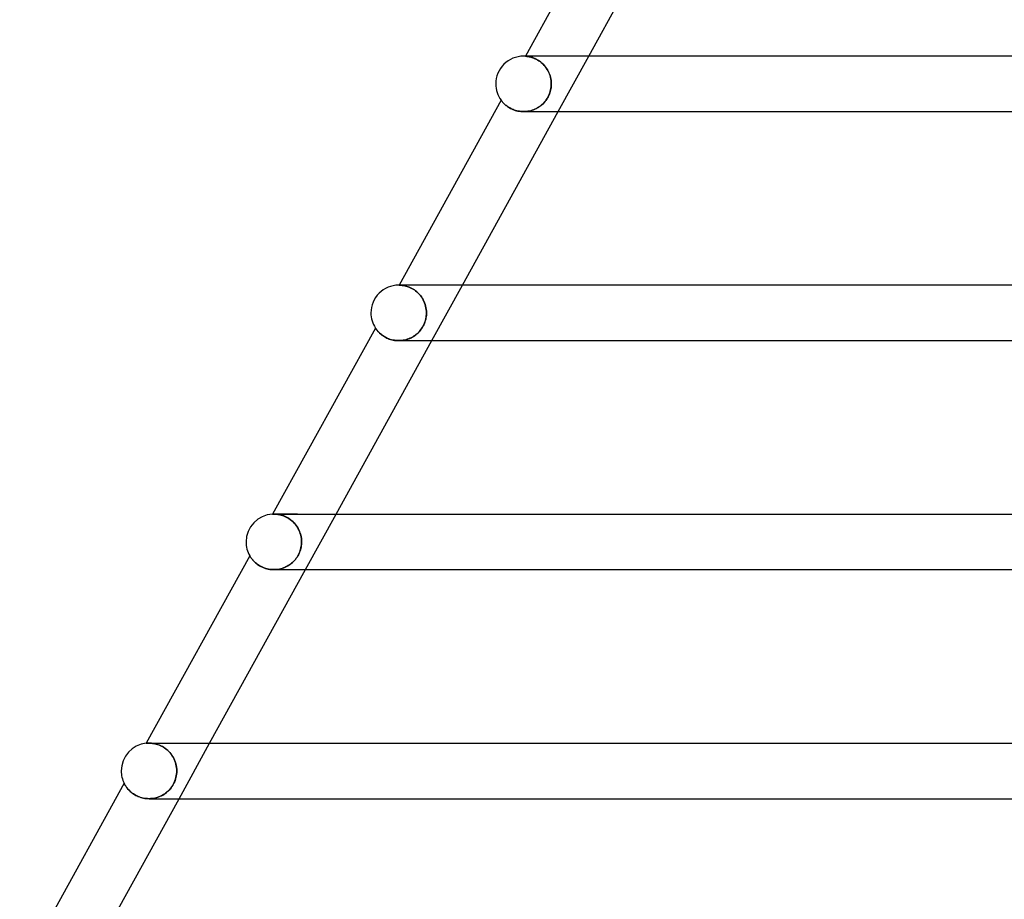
# Model space of a CAD drawing. Header units: millimetres. Extents: x -535 to 535, y -2 to 330.
# Tile 4 of 88: x -424 to -353, y 125 to 188. Entities that reach past the tile are written whole.
import ezdxf

# ---------------------------------------------------------------- set-up
doc = ezdxf.new("R2010")
doc.units = ezdxf.units.MM
doc.layers.add('HIDDEN', color=7, linetype='Continuous')
doc.layers.add('THICK', color=7, linetype='Continuous')

msp = doc.modelspace()

# ---------------------------------------------------------------- linework, layer by layer
at = {"layer": 'HIDDEN'}
for p, q in [((-387.86, 185.495), (-387.864, 185.495)), ((-387.864, 185.495), (-387.859, 185.495)), ((-387.848, 185.494), (-387.86, 185.495)), ((-387.859, 185.495), (-387.843, 185.494)), ((-387.828, 185.493), (-387.848, 185.494)), ((-387.843, 185.494), (-387.819, 185.492)), ((-387.8, 185.49), (-387.828, 185.493)), ((-387.819, 185.492), (-387.787, 185.489)), ((-387.765, 185.486), (-387.8, 185.49)), ((-387.787, 185.489), (-387.749, 185.484)), ((-387.723, 185.481), (-387.765, 185.486)), ((-387.749, 185.484), (-387.704, 185.478)), ((-387.675, 185.474), (-387.723, 185.481)), ((-387.704, 185.478), (-387.652, 185.47)), ((-387.62, 185.464), (-387.675, 185.474)), ((-387.652, 185.47), (-387.595, 185.459)), ((-387.56, 185.451), (-387.62, 185.464)), ((-387.595, 185.459), (-387.533, 185.445)), ((-387.494, 185.435), (-387.56, 185.451)), ((-387.533, 185.445), (-387.465, 185.428)), ((-387.423, 185.416), (-387.494, 185.435)), ((-387.465, 185.428), (-387.393, 185.406)), ((-387.349, 185.392), (-387.423, 185.416)), ((-387.393, 185.406), (-387.317, 185.381)), ((-387.27, 185.363), (-387.349, 185.392)), ((-387.317, 185.381), (-387.238, 185.35)), ((-387.188, 185.329), (-387.27, 185.363)), ((-387.238, 185.35), (-387.155, 185.314)), ((-387.104, 185.289), (-387.188, 185.329)), ((-387.155, 185.314), (-387.071, 185.273)), ((-387.017, 185.244), (-387.104, 185.289)), ((-387.071, 185.273), (-386.985, 185.226)), ((-386.93, 185.192), (-387.017, 185.244)), ((-385.501, 181.5), (-383.292, 185.5)), ((-386.985, 185.226), (-386.898, 185.172)), ((-386.843, 185.134), (-386.93, 185.192)), ((-386.898, 185.172), (-386.811, 185.111)), ((-386.755, 185.069), (-386.843, 185.134)), ((-386.811, 185.111), (-386.725, 185.045)), ((-386.669, 184.997), (-386.755, 185.069)), ((-386.725, 185.045), (-386.641, 184.972)), ((-386.585, 184.918), (-386.669, 184.997)), ((-386.641, 184.972), (-386.56, 184.892)), ((-386.504, 184.833), (-386.585, 184.918)), ((-386.56, 184.892), (-386.481, 184.807)), ((-386.428, 184.742), (-386.504, 184.833)), ((-386.481, 184.807), (-386.407, 184.716)), ((-386.355, 184.646), (-386.428, 184.742)), ((-386.407, 184.716), (-386.338, 184.62)), ((-386.289, 184.544), (-386.355, 184.646)), ((-386.338, 184.62), (-386.274, 184.519)), ((-386.229, 184.438), (-386.289, 184.544)), ((-386.274, 184.519), (-386.216, 184.414)), ((-386.174, 184.328), (-386.229, 184.438)), ((-386.216, 184.414), (-386.165, 184.307)), ((-386.127, 184.215), (-386.174, 184.328)), ((-386.165, 184.307), (-386.12, 184.197)), ((-386.087, 184.1), (-386.127, 184.215)), ((-386.12, 184.197), (-386.082, 184.084)), ((-386.054, 183.983), (-386.087, 184.1)), ((-386.082, 184.084), (-386.051, 183.969)), ((-386.028, 183.864), (-386.054, 183.983)), ((-386.051, 183.969), (-386.026, 183.853)), ((-386.01, 183.743), (-386.028, 183.864)), ((-386.026, 183.853), (-386.009, 183.736)), ((-386.029, 183.136), (-386.048, 183.044)), ((-386.044, 183.061), (-386.023, 183.17)), ((-386.014, 183.228), (-386.029, 183.136)), ((-386.023, 183.17), (-386.008, 183.28)), ((-386.004, 183.318), (-386.014, 183.228)), ((-385.999, 183.622), (-386.01, 183.743)), ((-386.009, 183.736), (-385.999, 183.618)), ((-386.008, 183.28), (-385.998, 183.39)), ((-385.997, 183.409), (-386.004, 183.318)), ((-385.995, 183.5), (-385.999, 183.622)), ((-385.999, 183.618), (-385.995, 183.5)), ((-385.998, 183.39), (-385.995, 183.5)), ((-385.995, 183.5), (-385.997, 183.409)), ((-386.358, 182.352), (-386.296, 182.445)), ((-386.273, 182.484), (-386.328, 182.396)), ((-386.296, 182.445), (-386.24, 182.542)), ((-386.222, 182.577), (-386.273, 182.484)), ((-386.24, 182.542), (-386.19, 182.64)), ((-386.176, 182.67), (-386.222, 182.577)), ((-386.19, 182.64), (-386.145, 182.742)), ((-386.136, 182.764), (-386.176, 182.67)), ((-386.145, 182.742), (-386.105, 182.846)), ((-386.102, 182.857), (-386.136, 182.764)), ((-386.105, 182.846), (-386.072, 182.953)), ((-386.072, 182.951), (-386.102, 182.857)), ((-386.072, 182.953), (-386.044, 183.061)), ((-386.048, 183.044), (-386.072, 182.951)), ((-389.616, 182.322), (-389.614, 182.319)), ((-389.614, 182.319), (-389.608, 182.311)), ((-389.608, 182.311), (-389.598, 182.297)), ((-389.598, 182.297), (-389.583, 182.278)), ((-389.583, 182.278), (-389.565, 182.255)), ((-389.565, 182.255), (-389.542, 182.227)), ((-389.542, 182.227), (-389.515, 182.195)), ((-389.515, 182.195), (-389.484, 182.161)), ((-389.484, 182.161), (-389.449, 182.123)), ((-389.449, 182.123), (-389.41, 182.083)), ((-389.41, 182.083), (-389.367, 182.042)), ((-389.367, 182.042), (-389.32, 181.999)), ((-389.32, 181.999), (-389.268, 181.955)), ((-389.268, 181.955), (-389.211, 181.91)), ((-389.211, 181.91), (-389.15, 181.866)), ((-389.15, 181.866), (-389.085, 181.822)), ((-389.085, 181.822), (-389.014, 181.778)), ((-389.014, 181.778), (-388.939, 181.736)), ((-388.939, 181.736), (-388.859, 181.696)), ((-388.859, 181.696), (-388.776, 181.658)), ((-387.095, 181.714), (-387.188, 181.67)), ((-387.178, 181.674), (-387.084, 181.72)), ((-387.004, 181.763), (-387.095, 181.714)), ((-387.084, 181.72), (-386.993, 181.769)), ((-386.916, 181.816), (-387.004, 181.763)), ((-386.993, 181.769), (-386.903, 181.824)), ((-386.83, 181.874), (-386.916, 181.816)), ((-386.903, 181.824), (-386.816, 181.885)), ((-386.748, 181.937), (-386.83, 181.874)), ((-386.816, 181.885), (-386.732, 181.95)), ((-386.669, 182.004), (-386.748, 181.937)), ((-386.732, 181.95), (-386.65, 182.02)), ((-386.593, 182.075), (-386.669, 182.004)), ((-386.65, 182.02), (-386.571, 182.096)), ((-386.52, 182.149), (-386.593, 182.075)), ((-386.571, 182.096), (-386.496, 182.177)), ((-386.452, 182.228), (-386.52, 182.149)), ((-386.496, 182.177), (-386.425, 182.262)), ((-386.388, 182.31), (-386.452, 182.228)), ((-386.425, 182.262), (-386.358, 182.352)), ((-386.328, 182.396), (-386.388, 182.31)), ((-388.776, 181.658), (-388.689, 181.624)), ((-388.689, 181.624), (-388.598, 181.593)), ((-388.598, 181.593), (-388.503, 181.565)), ((-388.503, 181.565), (-388.404, 181.542)), ((-388.404, 181.542), (-388.304, 181.524)), ((-388.304, 181.524), (-388.202, 181.511)), ((-388.202, 181.511), (-388.098, 181.503)), ((-388.098, 181.503), (-387.993, 181.5)), ((-387.993, 181.5), (-387.888, 181.503)), ((-387.888, 181.503), (-387.991, 181.5)), ((-387.888, 181.503), (-387.783, 181.511)), ((-387.784, 181.511), (-387.888, 181.503)), ((-387.682, 181.525), (-387.784, 181.511)), ((-387.783, 181.511), (-387.679, 181.525)), ((-387.58, 181.543), (-387.682, 181.525)), ((-387.679, 181.525), (-387.575, 181.544)), ((-387.48, 181.567), (-387.58, 181.543)), ((-387.575, 181.544), (-387.473, 181.569)), ((-387.381, 181.597), (-387.48, 181.567)), ((-387.473, 181.569), (-387.373, 181.599)), ((-387.284, 181.631), (-387.381, 181.597)), ((-387.373, 181.599), (-387.274, 181.634)), ((-387.188, 181.67), (-387.284, 181.631)), ((-387.274, 181.634), (-387.178, 181.674)), ((-396.967, 169), (-396.972, 169)), ((-396.972, 169), (-396.966, 169)), ((-396.88, 169), (-396.972, 169)), ((-396.954, 169), (-396.967, 169)), ((-396.966, 169), (-396.95, 168.999)), ((-396.932, 168.999), (-396.954, 169)), ((-396.95, 168.999), (-396.924, 168.999)), ((-396.901, 168.998), (-396.932, 168.999)), ((-396.924, 168.999), (-396.89, 168.997)), ((-396.862, 168.995), (-396.901, 168.998)), ((-396.89, 168.997), (-396.85, 168.994)), ((-396.816, 168.992), (-396.862, 168.995)), ((-396.85, 168.994), (-396.802, 168.99)), ((-396.763, 168.986), (-396.816, 168.992)), ((-396.802, 168.99), (-396.749, 168.984)), ((-396.703, 168.978), (-396.763, 168.986)), ((-396.749, 168.984), (-396.689, 168.976)), ((-396.637, 168.967), (-396.703, 168.978)), ((-396.689, 168.976), (-396.624, 168.965)), ((-396.566, 168.953), (-396.637, 168.967)), ((-396.624, 168.965), (-396.553, 168.95)), ((-396.489, 168.934), (-396.566, 168.953)), ((-396.553, 168.95), (-396.478, 168.931)), ((-396.409, 168.911), (-396.489, 168.934)), ((-396.478, 168.931), (-396.398, 168.908)), ((-394.611, 165), (-392.403, 169)), ((-396.324, 168.883), (-396.409, 168.911)), ((-396.398, 168.908), (-396.315, 168.88)), ((-396.236, 168.85), (-396.324, 168.883)), ((-396.315, 168.88), (-396.229, 168.847)), ((-396.146, 168.81), (-396.236, 168.85)), ((-396.229, 168.847), (-396.141, 168.807)), ((-396.055, 168.764), (-396.146, 168.81)), ((-396.141, 168.807), (-396.05, 168.762)), ((-395.962, 168.712), (-396.055, 168.764)), ((-396.05, 168.762), (-395.959, 168.71)), ((-395.868, 168.652), (-395.962, 168.712)), ((-395.959, 168.71), (-395.867, 168.651)), ((-395.776, 168.585), (-395.868, 168.652)), ((-395.867, 168.651), (-395.776, 168.585)), ((-395.686, 168.512), (-395.776, 168.585)), ((-395.776, 168.585), (-395.687, 168.512)), ((-395.687, 168.512), (-395.6, 168.433)), ((-395.599, 168.432), (-395.686, 168.512)), ((-395.6, 168.433), (-395.516, 168.347)), ((-395.514, 168.344), (-395.599, 168.432)), ((-395.516, 168.347), (-395.437, 168.254)), ((-395.435, 168.252), (-395.514, 168.344)), ((-395.437, 168.254), (-395.363, 168.157)), ((-395.361, 168.153), (-395.435, 168.252)), ((-395.363, 168.157), (-395.295, 168.054)), ((-395.293, 168.05), (-395.361, 168.153)), ((-395.295, 168.054), (-395.233, 167.947)), ((-395.231, 167.943), (-395.293, 168.05)), ((-395.233, 167.947), (-395.178, 167.836)), ((-395.176, 167.832), (-395.231, 167.943)), ((-395.178, 167.836), (-395.13, 167.722)), ((-395.128, 167.718), (-395.176, 167.832)), ((-395.13, 167.722), (-395.089, 167.606)), ((-395.088, 167.602), (-395.128, 167.718)), ((-395.089, 167.606), (-395.055, 167.487)), ((-395.055, 167.484), (-395.088, 167.602)), ((-395.055, 167.487), (-395.029, 167.367)), ((-395.029, 167.364), (-395.055, 167.484)), ((-395.029, 167.367), (-395.01, 167.245)), ((-395.01, 167.243), (-395.029, 167.364)), ((-395.004, 166.815), (-395.015, 166.722)), ((-395.01, 167.245), (-394.999, 167.123)), ((-394.999, 167.122), (-395.01, 167.243)), ((-395.007, 166.788), (-394.998, 166.894)), ((-394.998, 166.908), (-395.004, 166.815)), ((-394.999, 167.123), (-394.996, 167)), ((-394.996, 167), (-394.999, 167.122)), ((-394.998, 166.894), (-394.996, 167)), ((-394.996, 167), (-394.998, 166.908)), ((-395.185, 166.152), (-395.231, 166.06)), ((-395.222, 166.076), (-395.175, 166.172)), ((-395.143, 166.247), (-395.185, 166.152)), ((-395.175, 166.172), (-395.134, 166.271)), ((-395.107, 166.342), (-395.143, 166.247)), ((-395.134, 166.271), (-395.097, 166.372)), ((-395.077, 166.437), (-395.107, 166.342)), ((-395.097, 166.372), (-395.066, 166.474)), ((-395.051, 166.532), (-395.077, 166.437)), ((-395.066, 166.474), (-395.041, 166.578)), ((-395.031, 166.627), (-395.051, 166.532)), ((-395.041, 166.578), (-395.021, 166.683)), ((-395.015, 166.722), (-395.031, 166.627)), ((-395.021, 166.683), (-395.007, 166.788)), ((-398.677, 165.911), (-398.676, 165.908)), ((-398.676, 165.908), (-398.67, 165.9)), ((-398.67, 165.9), (-398.661, 165.885)), ((-398.661, 165.885), (-398.647, 165.866)), ((-398.647, 165.866), (-398.631, 165.843)), ((-398.631, 165.843), (-398.611, 165.815)), ((-398.611, 165.815), (-398.587, 165.783)), ((-398.587, 165.783), (-398.559, 165.749)), ((-398.559, 165.749), (-398.529, 165.712)), ((-398.529, 165.712), (-398.495, 165.672)), ((-398.495, 165.672), (-398.457, 165.631)), ((-398.457, 165.631), (-398.415, 165.588)), ((-398.415, 165.588), (-398.369, 165.543)), ((-398.369, 165.543), (-398.318, 165.498)), ((-398.318, 165.498), (-398.264, 165.452)), ((-398.264, 165.452), (-398.205, 165.406)), ((-398.205, 165.406), (-398.142, 165.36)), ((-395.834, 165.372), (-395.918, 165.315)), ((-395.842, 165.366), (-395.76, 165.428)), ((-395.752, 165.434), (-395.834, 165.372)), ((-395.76, 165.428), (-395.679, 165.494)), ((-395.674, 165.499), (-395.752, 165.434)), ((-395.679, 165.494), (-395.602, 165.566)), ((-395.599, 165.569), (-395.674, 165.499)), ((-395.602, 165.566), (-395.528, 165.642)), ((-395.527, 165.643), (-395.599, 165.569)), ((-395.528, 165.642), (-395.458, 165.722)), ((-395.459, 165.72), (-395.527, 165.643)), ((-395.396, 165.801), (-395.459, 165.72)), ((-395.458, 165.722), (-395.392, 165.805)), ((-395.336, 165.884), (-395.396, 165.801)), ((-395.392, 165.805), (-395.331, 165.892)), ((-395.281, 165.97), (-395.336, 165.884)), ((-395.331, 165.892), (-395.274, 165.982)), ((-395.231, 166.06), (-395.281, 165.97)), ((-395.274, 165.982), (-395.222, 166.076)), ((-398.142, 165.36), (-398.075, 165.315)), ((-398.075, 165.315), (-398.003, 165.272)), ((-398.003, 165.272), (-397.927, 165.23)), ((-397.927, 165.23), (-397.848, 165.19)), ((-397.848, 165.19), (-397.764, 165.153)), ((-397.764, 165.153), (-397.676, 165.119)), ((-397.676, 165.119), (-397.584, 165.089)), ((-397.584, 165.089), (-397.49, 165.062)), ((-397.49, 165.062), (-397.393, 165.04)), ((-397.393, 165.04), (-397.294, 165.022)), ((-397.294, 165.022), (-397.193, 165.01)), ((-397.193, 165.01), (-397.091, 165.002)), ((-397.091, 165.002), (-396.988, 165)), ((-396.988, 165), (-396.886, 165.003)), ((-396.884, 165.003), (-396.987, 165)), ((-396.886, 165.003), (-396.784, 165.011)), ((-396.78, 165.012), (-396.884, 165.003)), ((-396.784, 165.011), (-396.683, 165.024)), ((-396.678, 165.025), (-396.78, 165.012)), ((-396.683, 165.024), (-396.583, 165.043)), ((-396.577, 165.044), (-396.678, 165.025)), ((-396.583, 165.043), (-396.484, 165.066)), ((-396.477, 165.068), (-396.577, 165.044)), ((-396.484, 165.066), (-396.387, 165.095)), ((-396.379, 165.097), (-396.477, 165.068)), ((-396.387, 165.095), (-396.291, 165.128)), ((-396.282, 165.131), (-396.379, 165.097)), ((-396.291, 165.128), (-396.198, 165.166)), ((-396.188, 165.17), (-396.282, 165.131)), ((-396.198, 165.166), (-396.106, 165.209)), ((-396.095, 165.214), (-396.188, 165.17)), ((-396.106, 165.209), (-396.016, 165.256)), ((-396.006, 165.262), (-396.095, 165.214)), ((-396.016, 165.256), (-395.928, 165.309)), ((-395.918, 165.315), (-396.006, 165.262)), ((-395.928, 165.309), (-395.842, 165.366)), ((-406.083, 152.498), (-406.077, 152.499)), ((-406.081, 152.498), (-406.083, 152.498)), ((-406.073, 152.499), (-406.081, 152.498)), ((-406.077, 152.499), (-406.059, 152.499)), ((-406.061, 152.499), (-406.073, 152.499)), ((-406.044, 152.5), (-406.061, 152.499)), ((-406.059, 152.499), (-406.031, 152.5)), ((-406.023, 152.5), (-406.044, 152.5)), ((-406.031, 152.5), (-405.994, 152.5)), ((-405.997, 152.5), (-406.023, 152.5)), ((-404.28, 152.5), (-406, 152.5)), ((-405.953, 152.499), (-405.997, 152.5)), ((-405.994, 152.5), (-405.95, 152.499)), ((-405.902, 152.498), (-405.953, 152.499)), ((-405.95, 152.499), (-405.9, 152.498)), ((-405.844, 152.494), (-405.902, 152.498)), ((-405.9, 152.498), (-405.843, 152.494)), ((-405.779, 152.488), (-405.844, 152.494)), ((-405.843, 152.494), (-405.779, 152.488)), ((-405.708, 152.479), (-405.779, 152.488)), ((-405.779, 152.488), (-405.709, 152.479)), ((-405.709, 152.479), (-405.634, 152.467)), ((-405.631, 152.466), (-405.708, 152.479)), ((-405.634, 152.467), (-405.554, 152.45)), ((-405.55, 152.449), (-405.631, 152.466)), ((-405.554, 152.45), (-405.47, 152.429)), ((-405.464, 152.428), (-405.55, 152.449)), ((-405.47, 152.429), (-405.383, 152.403)), ((-405.375, 152.401), (-405.464, 152.428)), ((-405.383, 152.403), (-405.292, 152.372)), ((-405.282, 152.368), (-405.375, 152.401)), ((-405.292, 152.372), (-405.198, 152.334)), ((-405.187, 152.329), (-405.282, 152.368)), ((-405.198, 152.334), (-405.103, 152.289)), ((-405.091, 152.283), (-405.187, 152.329)), ((-405.103, 152.289), (-405.006, 152.238)), ((-404.994, 152.231), (-405.091, 152.283)), ((-405.006, 152.238), (-404.91, 152.179)), ((-404.897, 152.171), (-404.994, 152.231)), ((-404.91, 152.179), (-404.814, 152.114)), ((-404.8, 152.103), (-404.897, 152.171)), ((-404.814, 152.114), (-404.72, 152.041)), ((-404.706, 152.029), (-404.8, 152.103)), ((-404.72, 152.041), (-404.629, 151.96)), ((-404.615, 151.948), (-404.706, 152.029)), ((-404.629, 151.96), (-404.541, 151.873)), ((-404.528, 151.859), (-404.615, 151.948)), ((-403.722, 148.5), (-401.513, 152.5)), ((-404.541, 151.873), (-404.458, 151.779)), ((-404.446, 151.765), (-404.528, 151.859)), ((-404.458, 151.779), (-404.38, 151.68)), ((-404.37, 151.665), (-404.446, 151.765)), ((-404.38, 151.68), (-404.309, 151.575)), ((-404.299, 151.561), (-404.37, 151.665)), ((-404.309, 151.575), (-404.244, 151.466)), ((-404.236, 151.452), (-404.299, 151.561)), ((-404.244, 151.466), (-404.186, 151.354)), ((-404.18, 151.34), (-404.236, 151.452)), ((-404.186, 151.354), (-404.136, 151.237)), ((-404.131, 151.225), (-404.18, 151.34)), ((-404.136, 151.237), (-404.093, 151.118)), ((-404.09, 151.108), (-404.131, 151.225)), ((-404.093, 151.118), (-404.058, 150.997)), ((-404.056, 150.989), (-404.09, 151.108)), ((-404.058, 150.997), (-404.031, 150.875)), ((-404.03, 150.868), (-404.056, 150.989)), ((-404.031, 150.875), (-404.011, 150.751)), ((-404.011, 150.746), (-404.03, 150.868)), ((-404.011, 150.751), (-404, 150.626)), ((-404, 150.623), (-404.011, 150.746)), ((-404, 150.626), (-403.996, 150.5)), ((-403.996, 150.5), (-404, 150.623)), ((-403.999, 150.395), (-403.996, 150.5)), ((-403.996, 150.5), (-403.998, 150.407)), ((-404.171, 149.683), (-404.13, 149.78)), ((-404.106, 149.846), (-404.141, 149.753)), ((-404.13, 149.78), (-404.095, 149.88)), ((-404.076, 149.939), (-404.106, 149.846)), ((-404.095, 149.88), (-404.065, 149.981)), ((-404.051, 150.033), (-404.076, 149.939)), ((-404.065, 149.981), (-404.04, 150.083)), ((-404.031, 150.127), (-404.051, 150.033)), ((-404.04, 150.083), (-404.021, 150.187)), ((-404.016, 150.221), (-404.031, 150.127)), ((-404.021, 150.187), (-404.007, 150.291)), ((-404.005, 150.314), (-404.016, 150.221)), ((-404.007, 150.291), (-403.999, 150.395)), ((-403.998, 150.407), (-404.005, 150.314)), ((-407.735, 149.506), (-407.734, 149.503)), ((-407.734, 149.503), (-407.729, 149.494)), ((-407.729, 149.494), (-407.72, 149.48)), ((-407.72, 149.48), (-407.708, 149.46)), ((-407.708, 149.46), (-407.693, 149.436)), ((-407.693, 149.436), (-407.674, 149.407)), ((-407.674, 149.407), (-407.652, 149.374)), ((-407.652, 149.374), (-407.626, 149.337)), ((-407.626, 149.337), (-407.597, 149.298)), ((-407.597, 149.298), (-407.565, 149.256)), ((-407.565, 149.256), (-407.529, 149.213)), ((-407.529, 149.213), (-407.489, 149.167)), ((-407.489, 149.167), (-407.445, 149.12)), ((-407.445, 149.12), (-407.398, 149.071)), ((-407.398, 149.071), (-407.345, 149.022)), ((-404.664, 149.008), (-404.588, 149.08)), ((-404.571, 149.097), (-404.642, 149.028)), ((-404.588, 149.08), (-404.516, 149.156)), ((-404.504, 149.169), (-404.571, 149.097)), ((-404.516, 149.156), (-404.447, 149.235)), ((-404.44, 149.244), (-404.504, 149.169)), ((-404.447, 149.235), (-404.383, 149.318)), ((-404.38, 149.323), (-404.44, 149.244)), ((-404.383, 149.318), (-404.323, 149.404)), ((-404.323, 149.404), (-404.38, 149.323)), ((-404.323, 149.404), (-404.268, 149.494)), ((-404.271, 149.488), (-404.323, 149.404)), ((-404.223, 149.574), (-404.271, 149.488)), ((-404.268, 149.494), (-404.217, 149.587)), ((-404.18, 149.663), (-404.223, 149.574)), ((-404.217, 149.587), (-404.171, 149.683)), ((-404.141, 149.753), (-404.18, 149.663)), ((-407.345, 149.022), (-407.289, 148.973)), ((-407.289, 148.973), (-407.228, 148.924)), ((-407.228, 148.924), (-407.163, 148.875)), ((-407.163, 148.875), (-407.094, 148.828)), ((-407.094, 148.828), (-407.02, 148.782)), ((-407.02, 148.782), (-406.943, 148.738)), ((-406.943, 148.738), (-406.861, 148.697)), ((-406.861, 148.697), (-406.775, 148.658)), ((-406.775, 148.658), (-406.685, 148.623)), ((-406.685, 148.623), (-406.592, 148.591)), ((-406.592, 148.591), (-406.496, 148.564)), ((-406.496, 148.564), (-406.398, 148.541)), ((-406.398, 148.541), (-406.297, 148.523)), ((-406.297, 148.523), (-406.195, 148.51)), ((-406.195, 148.51), (-406.092, 148.502)), ((-406.092, 148.502), (-405.988, 148.5)), ((-405.988, 148.5), (-405.884, 148.503)), ((-405.887, 148.503), (-405.987, 148.5)), ((-405.787, 148.511), (-405.887, 148.503)), ((-405.884, 148.503), (-405.78, 148.512)), ((-405.689, 148.524), (-405.787, 148.511)), ((-405.78, 148.512), (-405.677, 148.525)), ((-405.591, 148.541), (-405.689, 148.524)), ((-405.677, 148.525), (-405.575, 148.545)), ((-405.495, 148.564), (-405.591, 148.541)), ((-405.575, 148.545), (-405.475, 148.569)), ((-405.4, 148.591), (-405.495, 148.564)), ((-405.475, 148.569), (-405.376, 148.598)), ((-405.307, 148.622), (-405.4, 148.591)), ((-405.376, 148.598), (-405.278, 148.633)), ((-405.215, 148.659), (-405.307, 148.622)), ((-405.278, 148.633), (-405.183, 148.672)), ((-405.126, 148.699), (-405.215, 148.659)), ((-405.183, 148.672), (-405.09, 148.717)), ((-405.039, 148.744), (-405.126, 148.699)), ((-405.09, 148.717), (-404.999, 148.766)), ((-404.954, 148.793), (-405.039, 148.744)), ((-404.999, 148.766), (-404.911, 148.82)), ((-404.872, 148.846), (-404.954, 148.793)), ((-404.911, 148.82), (-404.826, 148.878)), ((-404.792, 148.903), (-404.872, 148.846)), ((-404.826, 148.878), (-404.743, 148.941)), ((-404.716, 148.964), (-404.792, 148.903)), ((-404.743, 148.941), (-404.664, 149.008)), ((-404.642, 149.028), (-404.716, 148.964)), ((-415.193, 135.991), (-415.198, 135.99)), ((-415.177, 135.992), (-415.193, 135.991)), ((-415.15, 135.994), (-415.177, 135.992)), ((-415.114, 135.997), (-415.15, 135.994)), ((-415.069, 135.999), (-415.114, 135.997)), ((-415.015, 136), (-415.069, 135.999)), ((-415.013, 136), (-415.016, 136)), ((-414.952, 135.999), (-415.015, 136)), ((-415.012, 136), (-414.953, 135.999)), ((-414.953, 135.999), (-414.888, 135.997)), ((-414.882, 135.997), (-414.952, 135.999)), ((-414.888, 135.997), (-414.816, 135.992)), ((-414.805, 135.991), (-414.882, 135.997)), ((-414.816, 135.992), (-414.739, 135.983)), ((-414.722, 135.981), (-414.805, 135.991)), ((-414.739, 135.983), (-414.657, 135.971)), ((-414.634, 135.967), (-414.722, 135.981)), ((-414.657, 135.971), (-414.57, 135.954)), ((-414.541, 135.947), (-414.634, 135.967)), ((-414.57, 135.954), (-414.479, 135.932)), ((-414.444, 135.922), (-414.541, 135.947)), ((-414.479, 135.932), (-414.384, 135.904)), ((-414.474, 136), (-414.477, 136)), ((-414.344, 135.89), (-414.444, 135.922)), ((-414.384, 135.904), (-414.287, 135.87)), ((-414.242, 135.852), (-414.344, 135.89)), ((-414.287, 135.87), (-414.187, 135.829)), ((-414.138, 135.807), (-414.242, 135.852)), ((-414.187, 135.829), (-414.085, 135.781)), ((-414.034, 135.753), (-414.138, 135.807)), ((-414.085, 135.781), (-413.983, 135.725)), ((-413.93, 135.692), (-414.034, 135.753)), ((-413.983, 135.725), (-413.882, 135.661)), ((-413.828, 135.624), (-413.93, 135.692)), ((-413.882, 135.661), (-413.782, 135.59)), ((-413.728, 135.547), (-413.828, 135.624)), ((-413.782, 135.59), (-413.685, 135.511)), ((-412.832, 132), (-410.623, 136)), ((-413.632, 135.464), (-413.728, 135.547)), ((-413.685, 135.511), (-413.59, 135.423)), ((-413.541, 135.373), (-413.632, 135.464)), ((-413.59, 135.423), (-413.501, 135.329)), ((-413.456, 135.277), (-413.541, 135.373)), ((-413.501, 135.329), (-413.417, 135.228)), ((-413.377, 135.175), (-413.456, 135.277)), ((-413.417, 135.228), (-413.339, 135.121)), ((-413.304, 135.068), (-413.377, 135.175)), ((-413.339, 135.121), (-413.269, 135.009)), ((-413.24, 134.958), (-413.304, 135.068)), ((-413.269, 135.009), (-413.206, 134.893)), ((-413.182, 134.845), (-413.24, 134.958)), ((-413.206, 134.893), (-413.15, 134.772)), ((-413.133, 134.728), (-413.182, 134.845)), ((-413.15, 134.772), (-413.104, 134.649)), ((-413.091, 134.61), (-413.133, 134.728)), ((-413.104, 134.649), (-413.065, 134.522)), ((-413.056, 134.49), (-413.091, 134.61)), ((-413.065, 134.522), (-413.035, 134.394)), ((-413.03, 134.368), (-413.056, 134.49)), ((-413.035, 134.394), (-413.013, 134.264)), ((-413.011, 134.246), (-413.03, 134.368)), ((-413.013, 134.264), (-413, 134.132)), ((-413, 134.123), (-413.011, 134.246)), ((-413.089, 133.4), (-413.056, 133.518)), ((-413.052, 133.534), (-413.083, 133.419)), ((-413.056, 133.518), (-413.03, 133.637)), ((-413.027, 133.65), (-413.052, 133.534)), ((-413.03, 133.637), (-413.011, 133.757)), ((-413.01, 133.766), (-413.027, 133.65)), ((-413.011, 133.757), (-413, 133.879)), ((-413, 133.883), (-413.01, 133.766)), ((-413, 134.132), (-412.996, 134)), ((-412.996, 134), (-413, 134.123)), ((-413, 133.879), (-412.996, 134)), ((-412.996, 134), (-413, 133.883)), ((-416.79, 133.107), (-416.788, 133.104)), ((-416.788, 133.104), (-416.784, 133.096)), ((-416.784, 133.096), (-416.776, 133.081)), ((-416.776, 133.081), (-416.766, 133.061)), ((-416.766, 133.061), (-416.752, 133.036)), ((-416.752, 133.036), (-416.736, 133.007)), ((-416.736, 133.007), (-416.717, 132.975)), ((-416.717, 132.975), (-416.695, 132.939)), ((-416.695, 132.939), (-416.67, 132.9)), ((-416.67, 132.9), (-416.642, 132.859)), ((-416.642, 132.859), (-416.611, 132.816)), ((-416.611, 132.816), (-416.576, 132.77)), ((-416.576, 132.77), (-416.538, 132.723)), ((-416.538, 132.723), (-416.496, 132.675)), ((-413.503, 132.67), (-413.428, 132.759)), ((-413.409, 132.784), (-413.479, 132.697)), ((-413.428, 132.759), (-413.357, 132.855)), ((-413.341, 132.878), (-413.409, 132.784)), ((-413.357, 132.855), (-413.29, 132.957)), ((-413.277, 132.979), (-413.341, 132.878)), ((-413.29, 132.957), (-413.23, 133.062)), ((-413.218, 133.086), (-413.277, 132.979)), ((-413.23, 133.062), (-413.176, 133.172)), ((-413.166, 133.195), (-413.218, 133.086)), ((-413.176, 133.172), (-413.129, 133.284)), ((-413.121, 133.306), (-413.166, 133.195)), ((-413.129, 133.284), (-413.089, 133.4)), ((-413.083, 133.419), (-413.121, 133.306)), ((-416.496, 132.675), (-416.45, 132.625)), ((-416.45, 132.625), (-416.401, 132.575)), ((-416.401, 132.575), (-416.347, 132.524)), ((-416.347, 132.524), (-416.29, 132.474)), ((-416.29, 132.474), (-416.228, 132.424)), ((-416.228, 132.424), (-416.163, 132.375)), ((-416.163, 132.375), (-416.093, 132.327)), ((-416.093, 132.327), (-416.019, 132.282)), ((-416.019, 132.282), (-415.941, 132.238)), ((-415.941, 132.238), (-415.859, 132.196)), ((-415.859, 132.196), (-415.774, 132.157)), ((-415.774, 132.157), (-415.685, 132.122)), ((-415.685, 132.122), (-415.593, 132.091)), ((-415.593, 132.091), (-415.497, 132.064)), ((-415.497, 132.064), (-415.4, 132.041)), ((-415.4, 132.041), (-415.3, 132.023)), ((-415.3, 132.023), (-415.2, 132.01)), ((-414.787, 132.011), (-414.684, 132.024)), ((-414.686, 132.024), (-414.787, 132.011)), ((-414.587, 132.042), (-414.686, 132.024)), ((-414.684, 132.024), (-414.582, 132.043)), ((-414.488, 132.065), (-414.587, 132.042)), ((-414.582, 132.043), (-414.481, 132.067)), ((-414.392, 132.093), (-414.488, 132.065)), ((-414.481, 132.067), (-414.381, 132.097)), ((-414.297, 132.126), (-414.392, 132.093)), ((-414.381, 132.097), (-414.283, 132.131)), ((-414.204, 132.163), (-414.297, 132.126)), ((-414.283, 132.131), (-414.187, 132.171)), ((-414.114, 132.205), (-414.204, 132.163)), ((-414.187, 132.171), (-414.094, 132.215)), ((-414.026, 132.251), (-414.114, 132.205)), ((-414.094, 132.215), (-414.002, 132.264)), ((-413.94, 132.302), (-414.026, 132.251)), ((-414.002, 132.264), (-413.913, 132.318)), ((-413.857, 132.356), (-413.94, 132.302)), ((-413.913, 132.318), (-413.827, 132.377)), ((-413.777, 132.415), (-413.857, 132.356)), ((-413.827, 132.377), (-413.743, 132.441)), ((-413.7, 132.477), (-413.777, 132.415)), ((-413.743, 132.441), (-413.661, 132.511)), ((-413.625, 132.544), (-413.7, 132.477)), ((-413.661, 132.511), (-413.581, 132.587)), ((-413.551, 132.617), (-413.625, 132.544)), ((-413.581, 132.587), (-413.503, 132.67)), ((-413.479, 132.697), (-413.551, 132.617)), ((-415.2, 132.01), (-415.098, 132.003)), ((-415.098, 132.003), (-414.995, 132)), ((-414.995, 132), (-414.891, 132.003)), ((-414.89, 132.003), (-414.993, 132)), ((-414.891, 132.003), (-414.787, 132.011)), ((-414.787, 132.011), (-414.89, 132.003))]:
    msp.add_line(p, q, dxfattribs=at)
for centre, start in [((-388, 183.5), 86.09688), ((-397, 167), 89.19303)]:
    msp.add_arc(centre, 2, start, 89.99998, dxfattribs=at)
at = {"layer": 'THICK'}
for p, q in [((-380.552, 198.738), (-387.864, 185.495)), ((-383.292, 185.5), (-376.39, 198)), ((0, 185.5), (-388, 185.5)), ((-387.883, 185.5), (-388, 185.5)), ((-389.616, 182.322), (-396.972, 169)), ((-389.614, 182.319), (-389.616, 182.322)), ((-389.608, 182.311), (-389.614, 182.319)), ((-389.598, 182.298), (-389.608, 182.311)), ((-389.585, 182.28), (-389.598, 182.298)), ((-389.567, 182.258), (-389.585, 182.28)), ((-389.546, 182.231), (-389.567, 182.258)), ((-389.521, 182.202), (-389.546, 182.231)), ((-389.492, 182.169), (-389.521, 182.202)), ((-389.46, 182.134), (-389.492, 182.169)), ((-389.424, 182.097), (-389.46, 182.134)), ((-389.385, 182.058), (-389.424, 182.097)), ((-389.341, 182.018), (-389.385, 182.058)), ((-389.293, 181.976), (-389.341, 182.018)), ((-389.241, 181.934), (-389.293, 181.976)), ((-389.185, 181.891), (-389.241, 181.934)), ((-389.124, 181.848), (-389.185, 181.891)), ((-389.059, 181.805), (-389.124, 181.848)), ((-388.989, 181.764), (-389.059, 181.805)), ((-388.916, 181.724), (-388.989, 181.764)), ((-388.838, 181.686), (-388.916, 181.724)), ((-392.403, 169), (-385.501, 181.5)), ((-388.755, 181.65), (-388.838, 181.686)), ((-388.669, 181.617), (-388.755, 181.65)), ((-388.58, 181.587), (-388.669, 181.617)), ((-388.488, 181.562), (-388.58, 181.587)), ((-388.392, 181.54), (-388.488, 181.562)), ((-388.294, 181.523), (-388.392, 181.54)), ((-388.194, 181.51), (-388.294, 181.523)), ((-388.093, 181.502), (-388.194, 181.51)), ((-387.991, 181.5), (-388.093, 181.502)), ((-387.995, 181.5), (-276.353, 181.5)), ((0, 169), (-397, 169)), ((-396.972, 169), (-397, 169)), ((-398.677, 165.911), (-406.083, 152.498)), ((-398.676, 165.908), (-398.677, 165.911)), ((-398.67, 165.9), (-398.676, 165.908)), ((-398.661, 165.886), (-398.67, 165.9)), ((-398.648, 165.868), (-398.661, 165.886)), ((-398.632, 165.844), (-398.648, 165.868)), ((-398.611, 165.816), (-398.632, 165.844)), ((-398.587, 165.783), (-398.611, 165.816)), ((-398.559, 165.748), (-398.587, 165.783)), ((-398.526, 165.709), (-398.559, 165.748)), ((-398.49, 165.667), (-398.526, 165.709)), ((-398.449, 165.623), (-398.49, 165.667)), ((-398.403, 165.577), (-398.449, 165.623)), ((-398.354, 165.53), (-398.403, 165.577)), ((-398.299, 165.482), (-398.354, 165.53)), ((-398.241, 165.433), (-398.299, 165.482)), ((-398.177, 165.385), (-398.241, 165.433)), ((-398.108, 165.337), (-398.177, 165.385)), ((-401.513, 152.5), (-394.611, 165)), ((-398.035, 165.291), (-398.108, 165.337)), ((-397.958, 165.246), (-398.035, 165.291)), ((-397.876, 165.204), (-397.958, 165.246)), ((-397.79, 165.164), (-397.876, 165.204)), ((-397.699, 165.128), (-397.79, 165.164)), ((-397.605, 165.095), (-397.699, 165.128)), ((-397.507, 165.066), (-397.605, 165.095)), ((-397.407, 165.043), (-397.507, 165.066)), ((-397.304, 165.024), (-397.407, 165.043)), ((-397.199, 165.01), (-397.304, 165.024)), ((-397.093, 165.002), (-397.199, 165.01)), ((-396.987, 165), (-397.093, 165.002)), ((-396.995, 165), (-282.795, 165)), ((-406.083, 152.498), (-404.278, 152.5)), ((-404.278, 152.5), (-398.442, 152.5)), ((-398.442, 152.5), (-388.802, 152.5)), ((-388.802, 152.5), (-375.368, 152.5)), ((-375.368, 152.5), (-358.375, 152.5)), ((-358.375, 152.5), (-337.923, 152.5)), ((-407.735, 149.506), (-415.198, 135.99)), ((-407.734, 149.503), (-407.735, 149.506)), ((-407.729, 149.495), (-407.734, 149.503)), ((-407.721, 149.481), (-407.729, 149.495)), ((-407.709, 149.462), (-407.721, 149.481)), ((-407.694, 149.438), (-407.709, 149.462)), ((-407.676, 149.41), (-407.694, 149.438)), ((-407.655, 149.378), (-407.676, 149.41)), ((-407.63, 149.343), (-407.655, 149.378)), ((-407.603, 149.305), (-407.63, 149.343)), ((-407.571, 149.264), (-407.603, 149.305)), ((-407.537, 149.222), (-407.571, 149.264)), ((-407.499, 149.178), (-407.537, 149.222)), ((-407.457, 149.132), (-407.499, 149.178)), ((-407.412, 149.086), (-407.457, 149.132)), ((-407.363, 149.038), (-407.412, 149.086)), ((-410.623, 136), (-403.722, 148.5)), ((-407.309, 148.99), (-407.363, 149.038)), ((-407.252, 148.943), (-407.309, 148.99)), ((-407.191, 148.895), (-407.252, 148.943)), ((-407.125, 148.849), (-407.191, 148.895)), ((-407.056, 148.804), (-407.125, 148.849)), ((-406.983, 148.76), (-407.056, 148.804)), ((-406.906, 148.719), (-406.983, 148.76)), ((-406.825, 148.68), (-406.906, 148.719)), ((-406.741, 148.644), (-406.825, 148.68)), ((-406.654, 148.611), (-406.741, 148.644)), ((-406.564, 148.582), (-406.654, 148.611)), ((-406.471, 148.557), (-406.564, 148.582)), ((-406.376, 148.537), (-406.471, 148.557)), ((-406.28, 148.52), (-406.376, 148.537)), ((-406.183, 148.509), (-406.28, 148.52)), ((-406.085, 148.502), (-406.183, 148.509)), ((-405.987, 148.5), (-406.085, 148.502)), ((-405.995, 148.5), (-289.237, 148.5)), ((-415.198, 135.99), (-415.191, 135.991)), ((-415.191, 135.991), (-415.172, 135.993)), ((-415.172, 135.993), (-415.143, 135.995)), ((-415.143, 135.995), (-415.105, 135.997)), ((-415.105, 135.997), (-415.062, 135.999)), ((-415.062, 135.999), (-415.012, 136)), ((-415.012, 136), (-412.95, 136)), ((-412.95, 136), (-406.957, 136)), ((-406.957, 136), (-397.082, 136)), ((-397.082, 136), (-383.419, 136)), ((-383.419, 136), (-366.101, 136)), ((-366.101, 136), (-345.29, 136)), ((-416.79, 133.107), (-424.317, 119.475)), ((-416.788, 133.104), (-416.79, 133.107)), ((-416.783, 133.094), (-416.788, 133.104)), ((-416.775, 133.079), (-416.783, 133.094)), ((-416.763, 133.057), (-416.775, 133.079)), ((-416.748, 133.029), (-416.763, 133.057)), ((-416.73, 132.997), (-416.748, 133.029)), ((-416.708, 132.96), (-416.73, 132.997)), ((-416.682, 132.919), (-416.708, 132.96)), ((-416.652, 132.874), (-416.682, 132.919)), ((-416.619, 132.827), (-416.652, 132.874)), ((-416.581, 132.777), (-416.619, 132.827)), ((-416.54, 132.726), (-416.581, 132.777)), ((-416.494, 132.672), (-416.54, 132.726)), ((-416.444, 132.618), (-416.494, 132.672)), ((-416.389, 132.563), (-416.444, 132.618)), ((-416.33, 132.509), (-416.389, 132.563)), ((-416.266, 132.454), (-416.33, 132.509)), ((-416.198, 132.401), (-416.266, 132.454)), ((-416.125, 132.349), (-416.198, 132.401)), ((-416.048, 132.299), (-416.125, 132.349)), ((-415.967, 132.252), (-416.048, 132.299)), ((-415.882, 132.207), (-415.967, 132.252)), ((-415.792, 132.166), (-415.882, 132.207)), ((-415.699, 132.128), (-415.792, 132.166)), ((-415.604, 132.095), (-415.699, 132.128)), ((-415.505, 132.066), (-415.604, 132.095)), ((-415.405, 132.042), (-415.505, 132.066)), ((-415.303, 132.024), (-415.405, 132.042)), ((-415.2, 132.01), (-415.303, 132.024)), ((-419.734, 119.5), (-412.832, 132)), ((-415.096, 132.003), (-415.2, 132.01)), ((-414.993, 132), (-415.096, 132.003)), ((-414.995, 132), (-295.679, 132))]:
    msp.add_line(p, q, dxfattribs=at)
for centre, start, end in [((-388, 183.5), 89.99998, 180.00002), ((-388, 183.5), 180.00002, 216.093), ((-397, 167), 89.99998, 180.00002), ((-397, 167), 180.00002, 212.99656), ((-406, 150.5), 92.38217, 180.00002), ((-406, 150.5), 180.00002, 209.80805), ((-415, 134), 95.6824, 180.00002), ((-415, 134), 180.00002, 206.50759)]:
    msp.add_arc(centre, 2, start, end, dxfattribs=at)

doc.saveas('drawing.dxf')
